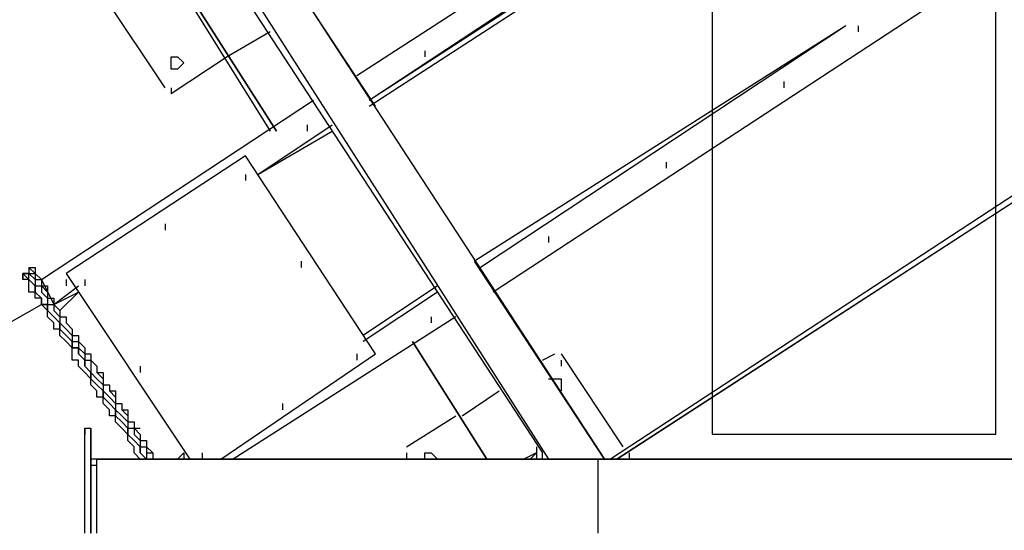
# Model space of a CAD drawing. Header units: inches. Extents: x -52 to 2304, y -1039 to 838.
# Tile 98 of 118: x 1053 to 1115, y 474 to 506. Entities that reach past the tile are written whole.
import ezdxf

# ---------------------------------------------------------------- set-up
doc = ezdxf.new("R2010")
doc.units = ezdxf.units.IN
doc.header["$MEASUREMENT"] = 0
doc.layers.add('DRYER-TRAIN', color=7, linetype='Continuous')
doc.layers.add('EQUIPMENT', color=4, linetype='Continuous')

msp = doc.modelspace()

# ---------------------------------------------------------------- linework, layer by layer
at = {"layer": 'DRYER-TRAIN'}
for p, q in [((1073.928, 502.764), (1127.364, 537.336)), ((1136.004, 523.98), (1082.58, 489.012)), ((1074.72, 501.192), (1098.288, 516.516)), ((1074.72, 501.192), (1097.892, 516.516)), ((1074.72, 500.808), (1098.288, 516.132)), ((1090.428, 478.404), (1148.58, 516.132)), ((1147.008, 515.736), (1090.044, 478.404)), ((1147.404, 515.34), (1090.428, 478.404)), ((1066.86, 513.372), (1089.648, 478.404)), ((1075.116, 500.808), (1066.86, 513.372)), ((1064.508, 512.196), (1086.108, 478.404)), ((1061.748, 501.984), (1055.472, 511.416)), ((1065.684, 509.448), (1085.712, 478.8)), ((1062.54, 508.656), (1068.432, 499.236)), ((1063.32, 507.876), (1068.828, 499.236)), ((1068.828, 499.236), (1063.32, 507.876)), ((1104.972, 505.908), (1081.392, 490.98)), ((1104.972, 505.908), (1081.788, 490.584)), ((1104.972, 505.908), (1081.788, 490.584)), ((1105.752, 505.908), (1105.752, 505.524)), ((1105.752, 505.908), (1105.752, 505.524)), ((1105.752, 505.908), (1105.752, 505.524)), ((1068.432, 505.524), (1065.684, 503.952)), ((1065.684, 503.952), (1062.144, 501.588)), ((1062.144, 503.556), (1062.144, 503.952)), ((1062.144, 503.952), (1062.54, 503.952)), ((1062.144, 503.952), (1062.54, 503.952)), ((1062.144, 503.556), (1062.144, 503.952)), ((1062.54, 503.952), (1062.936, 503.556)), ((1078.248, 504.336), (1078.248, 503.952)), ((1078.248, 504.336), (1078.248, 503.952)), ((1078.248, 504.336), (1078.248, 503.952)), ((1062.144, 503.16), (1062.144, 503.556)), ((1062.144, 503.16), (1062.144, 503.556)), ((1062.936, 503.556), (1062.54, 503.16)), ((1062.54, 503.16), (1062.144, 503.16)), ((1062.54, 503.16), (1062.144, 503.16)), ((1101.036, 502.38), (1101.036, 501.984)), ((1101.036, 502.38), (1101.036, 501.984)), ((1062.144, 501.984), (1062.144, 501.588)), ((1062.144, 501.984), (1062.144, 501.588)), ((1053.9, 489.804), (1071.18, 501.192)), ((1067.64, 496.488), (1072.356, 499.62)), ((1067.64, 496.488), (1072.356, 499.62)), ((1070.784, 499.62), (1070.784, 499.236)), ((1070.784, 499.62), (1070.784, 499.236)), ((1070.784, 499.62), (1070.784, 499.236)), ((1067.64, 496.488), (1072.356, 499.236)), ((1066.86, 497.664), (1055.472, 490.2)), ((1075.116, 485.088), (1066.86, 497.664)), ((1093.572, 497.268), (1093.572, 496.872)), ((1093.572, 497.268), (1093.572, 496.872)), ((1066.86, 496.488), (1066.86, 496.092)), ((1066.86, 496.488), (1066.86, 496.092)), ((1066.86, 496.488), (1066.86, 496.092)), ((1061.748, 493.344), (1061.748, 492.948)), ((1061.748, 493.344), (1061.748, 492.948)), ((1061.748, 493.344), (1061.748, 492.948)), ((1086.108, 492.552), (1086.108, 492.156)), ((1086.108, 492.552), (1086.108, 492.156)), ((1070.4, 490.98), (1070.4, 490.584)), ((1070.4, 490.98), (1070.4, 490.584)), ((1070.4, 490.98), (1070.4, 490.584)), ((1089.648, 478.404), (1081.392, 490.98)), ((1052.712, 490.2), (1053.108, 490.2)), ((1052.712, 490.2), (1052.712, 489.804)), ((1052.712, 490.2), (1053.108, 489.804)), ((1053.108, 490.2), (1052.712, 490.2)), ((1052.712, 489.804), (1052.712, 490.2)), ((1053.108, 490.584), (1053.9, 489.804)), ((1053.9, 489.804), (1053.108, 490.584)), ((1053.108, 490.584), (1053.108, 490.2)), ((1053.108, 490.584), (1053.504, 490.584)), ((1053.108, 490.2), (1053.504, 490.2)), ((1053.108, 490.2), (1053.504, 489.804)), ((1053.108, 489.804), (1053.108, 490.2)), ((1053.504, 490.584), (1053.504, 490.2)), ((1053.504, 490.2), (1053.504, 489.804)), ((1053.504, 490.2), (1053.504, 489.804)), ((1055.472, 490.2), (1063.32, 478.404)), ((1053.108, 489.804), (1052.712, 489.804)), ((1053.108, 489.804), (1053.504, 489.408)), ((1053.504, 489.408), (1053.108, 489.804)), ((1053.108, 489.408), (1053.108, 489.804)), ((1053.504, 489.804), (1053.504, 489.408)), ((1053.504, 489.804), (1053.9, 489.804)), ((1053.504, 489.804), (1053.504, 489.408)), ((1053.9, 489.804), (1054.68, 488.232)), ((1053.9, 489.804), (1053.9, 489.408)), ((1055.472, 489.804), (1055.472, 489.408)), ((1055.472, 489.804), (1055.472, 489.408)), ((1055.472, 489.804), (1055.472, 489.408)), ((1055.472, 489.804), (1055.472, 489.408)), ((1056.648, 489.804), (1056.648, 489.408)), ((1056.648, 489.804), (1056.648, 489.408)), ((1056.648, 489.804), (1056.648, 489.408)), ((1053.108, 489.012), (1053.108, 489.408)), ((1053.504, 489.012), (1053.108, 489.012)), ((1053.504, 489.408), (1053.9, 489.408)), ((1053.504, 489.408), (1053.9, 489.408)), ((1053.504, 489.408), (1053.504, 489.012)), ((1053.504, 489.012), (1053.504, 489.408)), ((1053.504, 489.012), (1053.9, 488.628)), ((1053.9, 488.628), (1053.504, 489.012)), ((1053.504, 488.628), (1053.504, 489.012)), ((1053.9, 489.408), (1053.9, 489.012)), ((1053.9, 489.408), (1054.284, 489.408)), ((1053.9, 489.408), (1054.284, 489.012)), ((1053.9, 489.408), (1053.9, 489.012)), ((1053.9, 489.012), (1054.284, 488.628)), ((1053.9, 489.012), (1054.284, 488.628)), ((1054.284, 489.408), (1054.284, 489.012)), ((1054.284, 489.012), (1054.284, 488.628)), ((1054.68, 488.232), (1056.252, 489.408)), ((1054.68, 488.232), (1056.252, 489.012)), ((1055.076, 487.836), (1056.252, 489.012)), ((1079.04, 489.408), (1074.324, 486.264)), ((1079.04, 489.012), (1074.324, 485.88)), ((1079.04, 489.012), (1074.324, 485.88)), ((1053.9, 488.628), (1053.504, 488.628)), ((1053.9, 488.628), (1053.9, 488.232)), ((1053.9, 488.232), (1053.9, 488.628)), ((1053.9, 488.232), (1053.9, 488.628)), ((1054.284, 488.628), (1054.284, 488.232)), ((1054.284, 488.628), (1054.68, 488.628)), ((1054.284, 488.628), (1054.284, 488.232)), ((1054.68, 488.628), (1054.68, 488.232)), ((1048.392, 485.088), (1053.9, 488.232)), ((1053.9, 488.232), (1054.284, 488.232)), ((1054.284, 488.232), (1053.9, 488.232)), ((1054.284, 487.836), (1053.9, 488.232)), ((1054.284, 488.232), (1054.68, 488.232)), ((1054.284, 488.232), (1054.68, 488.232)), ((1054.284, 488.232), (1054.284, 487.836)), ((1054.284, 487.836), (1054.284, 488.232)), ((1054.284, 487.836), (1054.68, 487.44)), ((1054.68, 487.44), (1054.284, 487.836)), ((1054.284, 487.44), (1054.284, 487.836)), ((1055.076, 487.836), (1054.68, 488.232)), ((1054.68, 488.232), (1054.68, 487.836)), ((1054.68, 488.232), (1055.076, 487.836)), ((1054.68, 488.232), (1054.68, 487.836)), ((1054.68, 487.836), (1055.076, 487.44)), ((1054.68, 487.836), (1055.076, 487.44)), ((1055.076, 487.836), (1055.076, 487.44)), ((1055.076, 487.836), (1055.076, 487.44)), ((1054.68, 487.056), (1054.284, 487.44)), ((1054.68, 487.44), (1055.076, 487.056)), ((1055.076, 487.056), (1054.68, 487.44)), ((1054.68, 486.66), (1054.68, 487.056)), ((1055.076, 487.44), (1055.076, 487.056)), ((1055.076, 487.44), (1055.472, 487.44)), ((1055.076, 487.44), (1055.472, 487.44)), ((1055.076, 487.44), (1055.076, 487.056)), ((1055.076, 487.056), (1055.472, 486.66)), ((1055.076, 487.056), (1055.472, 486.66)), ((1055.076, 487.056), (1055.076, 486.66)), ((1055.076, 486.66), (1055.076, 487.056)), ((1055.472, 487.44), (1055.472, 487.056)), ((1055.472, 487.44), (1055.472, 487.056)), ((1055.472, 487.056), (1055.856, 486.66)), ((1055.472, 487.056), (1055.856, 486.66)), ((1080.216, 487.452), (1066.068, 478.404)), ((1078.644, 487.452), (1078.644, 487.056)), ((1078.644, 487.452), (1078.644, 487.056)), ((1055.076, 486.66), (1054.68, 486.66)), ((1055.076, 486.66), (1055.472, 486.264)), ((1055.472, 486.264), (1055.076, 486.66)), ((1055.076, 486.264), (1055.076, 486.66)), ((1055.472, 486.66), (1055.856, 486.264)), ((1055.472, 486.66), (1055.856, 486.264)), ((1055.856, 486.66), (1055.856, 486.264)), ((1055.856, 486.66), (1055.856, 486.264)), ((1055.472, 485.88), (1055.076, 486.264)), ((1055.472, 486.264), (1055.856, 485.88)), ((1055.856, 485.88), (1055.472, 486.264)), ((1055.856, 485.484), (1055.472, 485.88)), ((1055.856, 486.264), (1055.856, 485.88)), ((1055.856, 486.264), (1056.252, 486.264)), ((1055.856, 486.264), (1056.252, 486.264)), ((1055.856, 486.264), (1055.856, 485.88)), ((1055.856, 485.88), (1056.252, 485.88)), ((1055.856, 485.88), (1056.252, 485.88)), ((1055.856, 485.88), (1055.856, 485.484)), ((1055.856, 485.484), (1055.856, 485.88)), ((1056.252, 486.264), (1056.252, 485.88)), ((1056.252, 486.264), (1056.252, 485.88)), ((1056.252, 485.88), (1056.252, 485.484)), ((1056.252, 485.88), (1056.648, 485.484)), ((1056.252, 485.88), (1056.648, 485.484)), ((1056.252, 485.88), (1056.648, 485.484)), ((1056.252, 485.88), (1056.252, 485.484)), ((1077.468, 485.88), (1082.184, 478.404)), ((1082.184, 478.404), (1077.468, 485.88)), ((1077.468, 485.88), (1082.184, 478.404)), ((1055.856, 485.484), (1056.252, 485.484)), ((1056.252, 485.484), (1055.856, 485.484)), ((1055.856, 485.088), (1055.856, 485.484)), ((1056.252, 485.484), (1056.648, 485.088)), ((1056.252, 485.484), (1056.648, 485.088)), ((1056.252, 485.484), (1056.252, 485.088)), ((1056.252, 485.088), (1056.252, 485.484)), ((1056.648, 485.484), (1056.648, 485.088)), ((1056.648, 485.484), (1056.648, 485.088)), ((1055.856, 484.692), (1055.856, 485.088)), ((1056.252, 484.692), (1055.856, 484.692)), ((1056.252, 485.088), (1056.648, 484.692)), ((1056.648, 484.692), (1056.252, 485.088)), ((1056.252, 484.308), (1056.252, 484.692)), ((1056.648, 485.088), (1056.648, 484.692)), ((1056.648, 485.088), (1057.032, 485.088)), ((1056.648, 485.088), (1057.032, 485.088)), ((1056.648, 485.088), (1056.648, 484.692)), ((1056.648, 484.692), (1057.032, 484.692)), ((1056.648, 484.692), (1057.032, 484.692)), ((1056.648, 484.692), (1056.648, 484.308)), ((1056.648, 484.308), (1056.648, 484.692)), ((1057.032, 485.088), (1057.032, 484.692)), ((1057.032, 485.088), (1057.032, 484.692)), ((1057.032, 484.692), (1057.032, 484.308)), ((1057.032, 484.692), (1057.428, 484.308)), ((1057.032, 484.692), (1057.428, 484.308)), ((1057.032, 484.692), (1057.032, 484.308)), ((1065.288, 478.404), (1075.116, 485.088)), ((1073.928, 485.088), (1073.928, 484.692)), ((1073.928, 485.088), (1073.928, 484.692)), ((1073.928, 485.088), (1073.928, 484.692)), ((1085.712, 484.692), (1086.504, 485.088)), ((1086.9, 485.088), (1090.824, 479.196)), ((1086.9, 484.692), (1086.9, 484.308)), ((1086.9, 484.692), (1086.9, 484.308)), ((1056.648, 483.912), (1056.252, 484.308)), ((1056.648, 484.308), (1057.032, 483.912)), ((1057.032, 483.912), (1056.648, 484.308)), ((1057.032, 483.516), (1056.648, 483.912)), ((1057.032, 484.308), (1057.032, 483.912)), ((1057.032, 484.308), (1057.032, 483.912)), ((1057.032, 483.912), (1057.428, 483.516)), ((1057.032, 483.912), (1057.428, 483.516)), ((1057.032, 483.912), (1057.032, 483.516)), ((1057.032, 483.516), (1057.032, 483.912)), ((1057.428, 484.308), (1057.428, 483.912)), ((1057.428, 484.308), (1057.428, 483.912)), ((1057.428, 483.912), (1057.824, 483.516)), ((1057.428, 483.912), (1057.824, 483.912)), ((1057.824, 483.912), (1057.824, 483.516)), ((1060.176, 484.308), (1060.176, 483.912)), ((1060.176, 484.308), (1060.176, 483.912)), ((1060.176, 484.308), (1060.176, 483.912)), ((1057.032, 483.516), (1057.428, 483.12)), ((1057.428, 483.12), (1057.032, 483.516)), ((1057.032, 483.12), (1057.032, 483.516)), ((1057.428, 483.516), (1057.824, 483.12)), ((1057.428, 483.516), (1057.824, 483.12)), ((1057.824, 483.516), (1057.824, 483.12)), ((1057.824, 483.516), (1057.824, 483.12)), ((1086.108, 483.516), (1086.504, 483.516)), ((1086.108, 483.516), (1086.504, 483.516)), ((1086.504, 483.516), (1086.9, 483.516)), ((1086.9, 483.516), (1086.9, 483.12)), ((1057.428, 482.736), (1057.032, 483.12)), ((1057.428, 483.12), (1057.824, 482.736)), ((1057.824, 482.736), (1057.428, 483.12)), ((1057.428, 482.34), (1057.428, 482.736)), ((1057.824, 483.12), (1057.824, 482.736)), ((1057.824, 483.12), (1058.22, 483.12)), ((1057.824, 483.12), (1058.22, 483.12)), ((1057.824, 483.12), (1057.824, 482.736)), ((1057.824, 482.736), (1058.22, 482.34)), ((1057.824, 482.736), (1058.22, 482.34)), ((1057.824, 482.736), (1057.824, 482.34)), ((1057.824, 482.34), (1057.824, 482.736)), ((1058.22, 483.12), (1058.22, 482.736)), ((1058.22, 483.12), (1058.22, 482.736)), ((1058.22, 482.736), (1058.604, 482.34)), ((1058.22, 482.736), (1058.604, 482.736)), ((1058.604, 482.736), (1058.604, 482.34)), ((1080.612, 481.164), (1082.964, 482.736)), ((1086.9, 483.12), (1086.9, 482.736)), ((1057.824, 482.34), (1057.428, 482.34)), ((1057.824, 482.34), (1058.22, 481.944)), ((1058.22, 481.944), (1057.824, 482.34)), ((1057.824, 481.944), (1057.824, 482.34)), ((1058.22, 482.34), (1058.604, 481.944)), ((1058.22, 482.34), (1058.604, 481.944)), ((1058.604, 482.34), (1058.604, 481.944)), ((1058.604, 482.34), (1058.604, 481.944)), ((1058.22, 481.548), (1057.824, 481.944)), ((1058.22, 481.944), (1058.604, 481.548)), ((1058.604, 481.548), (1058.22, 481.944)), ((1058.22, 481.164), (1058.22, 481.548)), ((1058.604, 481.944), (1058.604, 481.548)), ((1058.604, 481.944), (1059, 481.944)), ((1058.604, 481.944), (1059, 481.944)), ((1058.604, 481.944), (1058.604, 481.548)), ((1058.604, 481.548), (1059, 481.164)), ((1058.604, 481.548), (1059, 481.164)), ((1058.604, 481.548), (1058.604, 481.164)), ((1058.604, 481.164), (1058.604, 481.548)), ((1059, 481.944), (1059, 481.548)), ((1059, 481.944), (1059, 481.548)), ((1059, 481.548), (1059.396, 481.164)), ((1059, 481.548), (1059.396, 481.548)), ((1059.396, 481.548), (1059.396, 481.164)), ((1069.212, 481.944), (1069.212, 481.548)), ((1069.212, 481.944), (1069.212, 481.548)), ((1069.212, 481.944), (1069.212, 481.548)), ((1058.604, 481.164), (1058.22, 481.164)), ((1058.604, 481.164), (1059, 480.768)), ((1059, 480.768), (1058.604, 481.164)), ((1058.604, 480.768), (1058.604, 481.164)), ((1059, 481.164), (1059.396, 480.768)), ((1059, 481.164), (1059.396, 480.768)), ((1059.396, 481.164), (1059.396, 480.768)), ((1059.396, 481.164), (1059.396, 480.768)), ((1077.072, 479.196), (1080.216, 481.164)), ((1056.648, 480.372), (1057.032, 480.372)), ((1056.648, 480.372), (1056.648, 479.976)), ((1056.648, 479.976), (1056.648, 480.372)), ((1056.648, 479.976), (1056.648, 480.372)), ((1056.648, 479.976), (1056.648, 480.372)), ((1057.032, 479.976), (1057.032, 480.372)), ((1057.032, 480.372), (1057.032, 479.976)), ((1059, 480.372), (1058.604, 480.768)), ((1059, 480.768), (1059.396, 480.372)), ((1059.396, 480.372), (1059, 480.768)), ((1059.396, 479.976), (1059, 480.372)), ((1059.396, 480.768), (1059.396, 480.372)), ((1059.396, 480.768), (1059.792, 480.768)), ((1059.396, 480.768), (1059.792, 480.768)), ((1059.396, 480.768), (1059.396, 480.372)), ((1059.396, 480.372), (1059.792, 480.372)), ((1059.396, 480.372), (1059.792, 480.372)), ((1059.396, 480.372), (1059.396, 479.976)), ((1059.396, 479.976), (1059.396, 480.372)), ((1059.792, 480.768), (1059.792, 480.372)), ((1059.792, 480.768), (1059.792, 480.372)), ((1059.792, 480.372), (1059.792, 479.976)), ((1059.792, 480.372), (1060.176, 479.976)), ((1059.792, 480.372), (1060.176, 479.976)), ((1059.792, 480.372), (1060.176, 480.372)), ((1059.792, 480.372), (1059.792, 479.976)), ((1056.648, 479.592), (1056.648, 479.976)), ((1056.648, 479.592), (1056.648, 479.976)), ((1056.648, 479.592), (1056.648, 479.976)), ((1056.648, 479.196), (1056.648, 479.592)), ((1056.648, 479.196), (1056.648, 479.592)), ((1056.648, 479.196), (1056.648, 479.592)), ((1057.032, 479.592), (1057.032, 479.976)), ((1057.032, 479.976), (1057.032, 478.404)), ((1057.032, 479.196), (1057.032, 479.976)), ((1057.032, 479.196), (1057.032, 479.592)), ((1057.032, 478.8), (1057.032, 479.592)), ((1059.396, 479.976), (1059.792, 479.592)), ((1059.792, 479.592), (1059.396, 479.976)), ((1059.396, 479.592), (1059.396, 479.976)), ((1059.792, 479.196), (1059.396, 479.592)), ((1059.792, 479.976), (1060.176, 479.592)), ((1059.792, 479.976), (1060.176, 479.592)), ((1059.792, 479.592), (1060.176, 479.196)), ((1060.176, 479.196), (1059.792, 479.592)), ((1060.176, 479.976), (1060.176, 479.592)), ((1060.176, 479.976), (1060.176, 479.592)), ((1060.176, 479.592), (1060.176, 479.196)), ((1060.176, 479.592), (1060.572, 479.592)), ((1060.176, 479.592), (1060.572, 479.592)), ((1060.176, 479.592), (1060.176, 479.196)), ((1060.572, 479.592), (1060.572, 479.196)), ((1060.572, 479.592), (1060.572, 479.196)), ((1056.648, 478.8), (1056.648, 479.196)), ((1056.648, 478.8), (1056.648, 479.196)), ((1056.648, 478.8), (1056.648, 479.196)), ((1057.032, 478.8), (1057.032, 479.196)), ((1057.032, 478.404), (1057.032, 479.196)), ((1059.792, 478.8), (1059.792, 479.196)), ((1060.176, 479.196), (1060.572, 479.196)), ((1060.176, 479.196), (1060.572, 479.196)), ((1060.176, 479.196), (1060.176, 478.8)), ((1060.176, 478.8), (1060.176, 479.196)), ((1060.572, 479.196), (1060.572, 478.8)), ((1060.572, 479.196), (1060.968, 478.8)), ((1060.572, 479.196), (1060.572, 478.8)), ((1060.572, 479.196), (1060.572, 478.8)), ((1085.328, 479.196), (1085.328, 478.8)), ((1056.648, 478.404), (1056.648, 478.8)), ((1056.648, 478.404), (1056.648, 478.8)), ((1056.648, 478.404), (1056.648, 478.8)), ((1056.648, 478.02), (1056.648, 478.404)), ((1056.648, 478.02), (1056.648, 478.404)), ((1056.648, 478.02), (1056.648, 478.404)), ((1057.032, 478.404), (1057.032, 478.8)), ((1057.032, 478.02), (1057.032, 478.8)), ((1057.032, 478.02), (1057.032, 478.404)), ((1176.084, 478.404), (1057.032, 478.404)), ((1057.032, 478.404), (1057.032, 478.02)), ((1057.428, 478.404), (1089.252, 478.404)), ((1057.428, 478.02), (1057.428, 478.404)), ((1060.176, 478.404), (1059.792, 478.8)), ((1060.176, 478.8), (1060.572, 478.404)), ((1060.572, 478.404), (1060.176, 478.8)), ((1060.572, 478.8), (1060.572, 478.404)), ((1060.572, 478.8), (1060.968, 478.8)), ((1060.572, 478.8), (1060.572, 478.404)), ((1060.572, 478.404), (1060.968, 478.404)), ((1060.572, 478.404), (1060.968, 478.404)), ((1060.968, 478.8), (1060.968, 478.404)), ((1060.968, 478.8), (1060.968, 478.404)), ((1062.936, 478.8), (1062.54, 478.404)), ((1062.936, 478.8), (1062.936, 478.404)), ((1063.32, 478.404), (1062.936, 478.404)), ((1064.112, 478.8), (1064.112, 478.404)), ((1064.112, 478.8), (1064.112, 478.404)), ((1064.112, 478.8), (1064.112, 478.404)), ((1064.112, 478.8), (1064.112, 478.404)), ((1077.072, 478.8), (1077.072, 478.404)), ((1078.248, 478.8), (1078.644, 478.8)), ((1078.248, 478.404), (1078.248, 478.8)), ((1078.248, 478.8), (1078.644, 478.8)), ((1078.248, 478.404), (1078.248, 478.8)), ((1078.644, 478.8), (1079.04, 478.404)), ((1085.328, 478.8), (1084.536, 478.404)), ((1085.328, 478.8), (1084.932, 478.404)), ((1085.328, 478.8), (1085.328, 478.404)), ((1085.328, 478.8), (1085.328, 478.404)), ((1085.328, 478.8), (1085.328, 478.404)), ((1085.328, 478.8), (1085.328, 478.404)), ((1085.712, 478.404), (1085.712, 478.8)), ((1085.712, 478.404), (1085.712, 478.8)), ((1089.252, 478.404), (1121.472, 478.404)), ((1089.252, 478.02), (1089.252, 478.404)), ((1089.252, 478.02), (1089.252, 478.404)), ((1091.22, 478.8), (1091.22, 478.404)), ((1056.648, 477.624), (1056.648, 478.02)), ((1056.648, 477.624), (1056.648, 478.02)), ((1056.648, 477.624), (1056.648, 478.02)), ((1057.032, 478.02), (1057.428, 478.02)), ((1057.032, 477.624), (1057.032, 478.02)), ((1057.032, 478.02), (1057.032, 477.624)), ((1057.428, 477.624), (1057.428, 478.02)), ((1089.252, 477.624), (1089.252, 478.02)), ((1089.252, 477.624), (1089.252, 478.02)), ((1056.648, 477.228), (1056.648, 477.624)), ((1056.648, 477.228), (1056.648, 477.624)), ((1056.648, 477.228), (1056.648, 477.624)), ((1056.648, 476.844), (1056.648, 477.228)), ((1056.648, 476.844), (1056.648, 477.228)), ((1056.648, 476.844), (1056.648, 477.228)), ((1057.032, 477.228), (1057.032, 477.624)), ((1057.032, 477.624), (1057.032, 477.228)), ((1057.032, 476.844), (1057.032, 477.228)), ((1057.032, 477.228), (1057.032, 476.844)), ((1057.428, 477.228), (1057.428, 477.624)), ((1057.428, 476.844), (1057.428, 477.228)), ((1089.252, 477.228), (1089.252, 477.624)), ((1089.252, 477.228), (1089.252, 477.624)), ((1089.252, 476.844), (1089.252, 477.228)), ((1089.252, 476.844), (1089.252, 477.228)), ((1056.648, 476.448), (1056.648, 476.844)), ((1056.648, 476.448), (1056.648, 476.844)), ((1056.648, 476.448), (1056.648, 476.844)), ((1056.648, 476.052), (1056.648, 476.448)), ((1056.648, 476.052), (1056.648, 476.448)), ((1056.648, 476.052), (1056.648, 476.448)), ((1057.032, 476.448), (1057.032, 476.844)), ((1057.032, 476.844), (1057.032, 476.448)), ((1057.032, 476.052), (1057.032, 476.448)), ((1057.032, 476.052), (1057.032, 476.448)), ((1057.032, 476.448), (1057.032, 476.052)), ((1057.428, 476.448), (1057.428, 476.844)), ((1057.428, 476.052), (1057.428, 476.448)), ((1089.252, 476.448), (1089.252, 476.844)), ((1089.252, 476.448), (1089.252, 476.844)), ((1089.252, 476.052), (1089.252, 476.448)), ((1089.252, 476.052), (1089.252, 476.448)), ((1056.648, 475.656), (1056.648, 476.052)), ((1056.648, 475.656), (1056.648, 476.052)), ((1056.648, 475.656), (1056.648, 476.052)), ((1057.032, 475.656), (1057.032, 476.052)), ((1057.032, 476.052), (1057.032, 475.656)), ((1057.428, 475.656), (1057.428, 476.052)), ((1089.252, 475.656), (1089.252, 476.052)), ((1089.252, 475.656), (1089.252, 476.052)), ((1056.648, 475.272), (1056.648, 475.656)), ((1056.648, 475.272), (1056.648, 475.656)), ((1056.648, 475.272), (1056.648, 475.656)), ((1056.648, 474.876), (1056.648, 475.272)), ((1056.648, 474.876), (1056.648, 475.272)), ((1056.648, 474.876), (1056.648, 475.272)), ((1057.032, 475.272), (1057.032, 475.656)), ((1057.032, 475.656), (1057.032, 475.272)), ((1057.032, 474.876), (1057.032, 475.272)), ((1057.032, 475.272), (1057.032, 474.876)), ((1057.428, 475.272), (1057.428, 475.656)), ((1057.428, 474.876), (1057.428, 475.272)), ((1089.252, 475.272), (1089.252, 475.656)), ((1089.252, 475.272), (1089.252, 475.656)), ((1089.252, 474.876), (1089.252, 475.272)), ((1089.252, 474.876), (1089.252, 475.272)), ((1056.648, 474.48), (1056.648, 474.876)), ((1056.648, 474.48), (1056.648, 474.876)), ((1056.648, 474.48), (1056.648, 474.876)), ((1057.032, 474.48), (1057.032, 474.876)), ((1057.032, 474.876), (1057.032, 474.48)), ((1057.428, 474.48), (1057.428, 474.876)), ((1089.252, 474.48), (1089.252, 474.876)), ((1089.252, 474.48), (1089.252, 474.876)), ((1056.648, 474.084), (1056.648, 474.48)), ((1056.648, 474.084), (1056.648, 474.48)), ((1056.648, 474.084), (1056.648, 474.48)), ((1056.648, 473.7), (1056.648, 474.084)), ((1056.648, 473.7), (1056.648, 474.084)), ((1056.648, 473.7), (1056.648, 474.084)), ((1057.032, 474.084), (1057.032, 474.48)), ((1057.032, 474.48), (1057.032, 474.084)), ((1057.032, 473.7), (1057.032, 474.084)), ((1057.032, 474.084), (1057.032, 473.7)), ((1057.428, 474.084), (1057.428, 474.48)), ((1057.428, 473.7), (1057.428, 474.084)), ((1089.252, 474.084), (1089.252, 474.48)), ((1089.252, 474.084), (1089.252, 474.48)), ((1089.252, 473.7), (1089.252, 474.084)), ((1089.252, 473.7), (1089.252, 474.084))]:
    msp.add_line(p, q, dxfattribs=at)
at = {"layer": 'EQUIPMENT'}
msp.add_lwpolyline([(1096.5, 480), (1114.5, 480), (1114.5, 600), (1096.5, 600)], close=True, dxfattribs=at)

doc.saveas('drawing.dxf')
